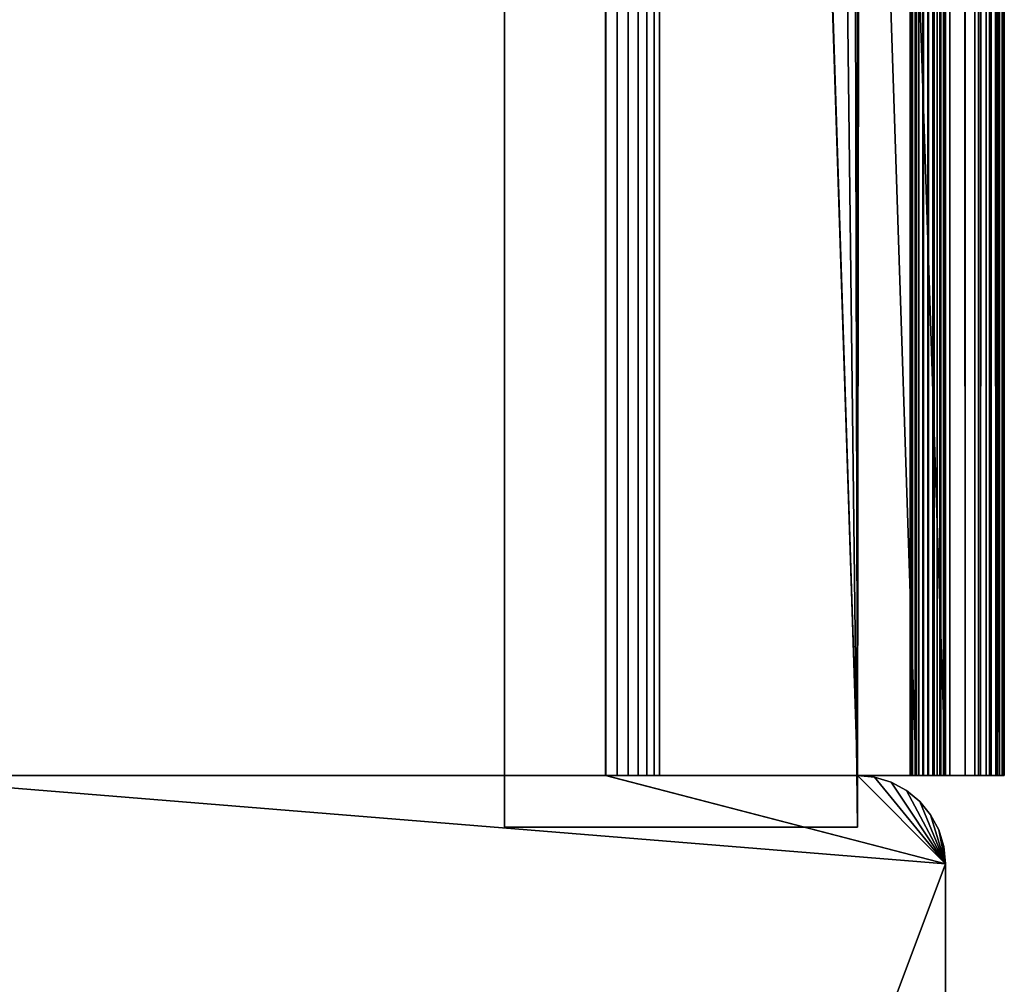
# Model space of a CAD drawing. Header units: metres. Extents: x -59 to 28, y 0 to 1560.
# Tile 3 of 117: x -16 to 1, y 49 to 65. Entities that reach past the tile are written whole.
import ezdxf

# ---------------------------------------------------------------- set-up
doc = ezdxf.new("R2010")
doc.units = ezdxf.units.M

msp = doc.modelspace()

# ---------------------------------------------------------------- linework, layer by layer
at = {"layer": 'ELYT3PV150'}
for points in [[(-7.5, 552.391602, 21), (-1.5, 552.423401, 21), (-1.5, 51.423412, 21)], [(-1.5, 51.423412, 1441), (-1.5, 552.423401, 1441), (-7.5, 552.391602, 1441)], [(-1.5, 552.423401, 21), (-1.5, 552.423401, 1441), (-1.5, 51.423412, 21)], [(-1.5, 552.423401, 1441), (-1.5, 51.423412, 1441), (-1.5, 51.423412, 21)], [(-7.5, 51.423496, 21), (-7.5, 51.423496, 1441), (-7.5, 552.391602, 21)], [(-7.5, 51.423496, 1441), (-7.5, 552.391602, 1441), (-7.5, 552.391602, 21)], [(-7.5, 51.423496, 21), (-7.5, 552.391602, 21), (-1.5, 51.423412, 21)], [(-7.5, 51.423496, 1441), (-1.5, 51.423412, 1441), (-7.5, 552.391602, 1441)], [(-1.5, 51.423412, 21), (-1.5, 51.423412, 1441), (-7.5, 51.423496, 21)], [(-1.5, 51.423412, 1441), (-7.5, 51.423496, 1441), (-7.5, 51.423496, 21)]]:
    msp.add_3dface(points, dxfattribs=at)
at = {"layer": 'ELYT3PV156'}
for points in [[(0.5, 1507.699951, 1436), (-57.788193, 52.299999, 1436), (-1.5, 1507.699951, 1436)], [(-57.788193, 52.299999, 1436), (0.5, 1507.699951, 1436), (-18.5, 52.299999, 1436)], [(-1.5, 1507.699951, 1436), (-57.788193, 52.299999, 1436), (-52, 1507.699951, 1436)], [(-52, 1507.699951, 1500), (-52.222115, 52.299999, 1500), (-5.785933, 1507.699951, 1500)], [(-52.222115, 52.299999, 1500), (-18.5, 52.299999, 1500), (-5.785933, 1507.699951, 1500)], [(-0.5, 52.299999), (-48.5, 1507.699951), (-1.5, 1507.699951)], [(-18.5, 52.299999), (-48.5, 1507.699951), (-1.5, 52.299999)], [(-1.5, 52.299999), (-48.5, 1507.699951), (-0.5, 52.299999)], [(-1.5, 52.299999, 17.368767), (-48.174313, 1507.699951, 13.285294), (-18.5, 52.299999, 15.88146)], [(-48.174313, 1507.699951, 13.285294), (0, 52.299999, 17.5), (-1.5, 1507.699951, 17.368767)], [(0, 52.299999, 17.5), (-48.174313, 1507.699951, 13.285294), (-1.5, 52.299999, 17.368767)], [(-5.785933, 1507.699951, 1500), (-18.5, 52.299999, 1500), (-5.785933, 52.299999, 1500)], [(-18.5, 52.299999, 1436), (0.5, 1507.699951, 1436), (-1.5, 52.299999, 1436)], [(-5.785933, 1507.699951, 1500), (-5.785933, 52.299999, 1500), (-5.777885, 1507.699951, 1500)], [(-5.785933, 52.299999, 1500), (-5.777885, 52.299999, 1500), (-5.777885, 1507.699951, 1500)], [(-5.777885, 1507.699951, 1500), (-5.777885, 52.299999, 1500), (-5.585695, 1507.699951, 1499.979736)], [(-5.777885, 52.299999, 1500), (-5.585695, 52.299999, 1499.979736), (-5.585695, 1507.699951, 1499.979736)], [(-5.585695, 1507.699951, 1499.979736), (-5.585695, 52.299999, 1499.979736), (-5.400982, 1507.699951, 1499.922974)], [(-5.585695, 52.299999, 1499.979736), (-5.400982, 52.299999, 1499.922974), (-5.400982, 1507.699951, 1499.922974)], [(-5.400982, 1507.699951, 1499.922974), (-5.400982, 52.299999, 1499.922974), (-5.230645, 1507.699951, 1499.831665)], [(-5.400982, 52.299999, 1499.922974), (-5.230645, 52.299999, 1499.831665), (-5.230645, 1507.699951, 1499.831665)], [(-5.230645, 1507.699951, 1499.831665), (-5.230645, 52.299999, 1499.831665), (-5.081047, 1507.699951, 1499.709351)], [(-5.230645, 52.299999, 1499.831665), (-5.081047, 52.299999, 1499.709351), (-5.081047, 1507.699951, 1499.709351)], [(-5.081047, 1507.699951, 1499.709351), (-5.081047, 52.299999, 1499.709351), (-4.957773, 1507.699951, 1499.560547)], [(-5.081047, 52.299999, 1499.709351), (-4.957773, 52.299999, 1499.560547), (-4.957773, 1507.699951, 1499.560547)], [(-4.957773, 1507.699951, 1499.560547), (-4.957773, 52.299999, 1499.560547), (-4.865428, 1507.699951, 1499.390747)], [(-4.957773, 52.299999, 1499.560547), (-4.865428, 52.299999, 1499.390747), (-4.865428, 1507.699951, 1499.390747)], [(-4.865428, 52.299999, 1499.390747), (-1.5, 52.299999, 1491.46228), (-4.865428, 1507.699951, 1499.390747)], [(-1.5, 52.299999, 1491.46228), (0.920505, 52.299999, 1485.76001), (-4.865428, 1507.699951, 1499.390747)], [(-4.865428, 1507.699951, 1499.390747), (0.920505, 52.299999, 1485.76001), (-1.5, 1507.699951, 1491.46228)], [(-1.5, 52.299999, 1436), (0.5, 1507.699951, 1436), (0.5, 52.299999, 1436)], [(-1.5, 1507.699951, 1491.46228), (0.920505, 52.299999, 1485.76001), (0.920505, 1507.699951, 1485.76001)], [(0, 1507.699951, 17.5), (-1.5, 1507.699951, 17.368767), (0, 52.299999, 17.5)], [(-0.5, 1507.699951), (-0.5, 52.299999), (-1.5, 1507.699951)], [(-0.590696, 1507.699951, 32.903996), (-0.590696, 52.299999, 32.903996), (-0.6, 1507.699951, 33)], [(-0.590696, 52.299999, 32.903996), (-0.6, 52.299999, 33), (-0.6, 1507.699951, 33)], [(-0.6, 52.299999, 34.495377), (-0.6, 1507.699951, 34.495377), (-0.6, 52.299999, 33)], [(-0.6, 1507.699951, 34.495377), (-0.6, 1507.699951, 33), (-0.6, 52.299999, 33)], [(-0.6, 1507.699951, 34.495377), (-0.6, 52.299999, 34.495377), (-0.590304, 1507.699951, 34.593822)], [(-0.6, 52.299999, 34.495377), (-0.590304, 52.299999, 34.593822), (-0.590304, 1507.699951, 34.593822)], [(-0.563132, 1507.699951, 32.811562), (-0.563132, 52.299999, 32.811562), (-0.590696, 1507.699951, 32.903996)], [(-0.563132, 52.299999, 32.811562), (-0.590696, 52.299999, 32.903996), (-0.590696, 1507.699951, 32.903996)], [(-0.590304, 1507.699951, 34.593822), (-0.590304, 52.299999, 34.593822), (-0.561588, 1507.699951, 34.688488)], [(-0.590304, 52.299999, 34.593822), (-0.561588, 52.299999, 34.688488), (-0.561588, 1507.699951, 34.688488)], [(-0.518332, 1507.699951, 32.726143), (-0.518332, 52.299999, 32.726143), (-0.563132, 1507.699951, 32.811562)], [(-0.518332, 52.299999, 32.726143), (-0.563132, 52.299999, 32.811562), (-0.563132, 1507.699951, 32.811562)], [(-0.561588, 1507.699951, 34.688488), (-0.561588, 52.299999, 34.688488), (-0.514956, 1507.699951, 34.77573)], [(-0.561588, 52.299999, 34.688488), (-0.514956, 52.299999, 34.77573), (-0.514956, 1507.699951, 34.77573)], [(-0.457965, 1507.699951, 32.650913), (-0.457965, 52.299999, 32.650913), (-0.518332, 1507.699951, 32.726143)], [(-0.457965, 52.299999, 32.650913), (-0.518332, 52.299999, 32.726143), (-0.518332, 1507.699951, 32.726143)], [(-0.514956, 1507.699951, 34.77573), (-0.514956, 52.299999, 34.77573), (-0.452199, 1507.699951, 34.8522)], [(-0.514956, 52.299999, 34.77573), (-0.452199, 52.299999, 34.8522), (-0.452199, 1507.699951, 34.8522)], [(-0.207365, 1507.699951, 0.028822), (-0.207365, 52.299999, 0.028822), (-0.5, 1507.699951)], [(-0.207365, 52.299999, 0.028822), (-0.5, 52.299999), (-0.5, 1507.699951)], [(-0.384276, 1507.699951, 32.588676), (-0.384276, 52.299999, 32.588676), (-0.457965, 1507.699951, 32.650913)], [(-0.384276, 52.299999, 32.588676), (-0.457965, 52.299999, 32.650913), (-0.457965, 1507.699951, 32.650913)], [(-0.452199, 1507.699951, 34.8522), (-0.452199, 52.299999, 34.8522), (-0.375731, 1507.699951, 34.914955)], [(-0.452199, 52.299999, 34.8522), (-0.375731, 52.299999, 34.914955), (-0.375731, 1507.699951, 34.914955)], [(-0.300008, 1507.699951, 32.541744), (-0.300008, 52.299999, 32.541744), (-0.384276, 1507.699951, 32.588676)], [(-0.300008, 52.299999, 32.541744), (-0.384276, 52.299999, 32.588676), (-0.384276, 1507.699951, 32.588676)], [(-0.375731, 1507.699951, 34.914955), (-0.375731, 52.299999, 34.914955), (-0.288488, 1507.699951, 34.961586)], [(-0.375731, 52.299999, 34.914955), (-0.288488, 52.299999, 34.961586), (-0.288488, 1507.699951, 34.961586)], [(-0.215736, 52.299999, 32.494816), (-0.300008, 52.299999, 32.541744), (-0.215736, 1507.699951, 32.494816)], [(-0.215736, 1507.699951, 32.494816), (-0.300008, 52.299999, 32.541744), (-0.300008, 1507.699951, 32.541744)], [(-0.288488, 1507.699951, 34.961586), (-0.288488, 52.299999, 34.961586), (-0.193824, 1507.699951, 34.990303)], [(-0.288488, 52.299999, 34.961586), (-0.193824, 52.299999, 34.990303), (-0.193824, 1507.699951, 34.990303)], [(-0.142043, 52.299999, 32.432579), (-0.215736, 52.299999, 32.494816), (-0.142043, 1507.699951, 32.432579)], [(-0.142043, 1507.699951, 32.432579), (-0.215736, 52.299999, 32.494816), (-0.215736, 1507.699951, 32.494816)], [(0.074025, 1507.699951, 0.114181), (0.074025, 52.299999, 0.114181), (-0.207365, 1507.699951, 0.028822)], [(0.074025, 52.299999, 0.114181), (-0.207365, 52.299999, 0.028822), (-0.207365, 1507.699951, 0.028822)], [(-0.193824, 1507.699951, 34.990303), (-0.193824, 52.299999, 34.990303), (-0.095377, 1507.699951, 35)], [(-0.193824, 52.299999, 34.990303), (-0.095377, 52.299999, 35), (-0.095377, 1507.699951, 35)], [(-0.081672, 1507.699951, 32.357349), (-0.142043, 52.299999, 32.432579), (-0.142043, 1507.699951, 32.432579)], [(-0.142043, 52.299999, 32.432579), (-0.081672, 1507.699951, 32.357349), (-0.081672, 52.299999, 32.357349)], [(0.5, 52.299999, 35), (0.5, 1507.699951, 35), (-0.095377, 52.299999, 35)], [(0.5, 1507.699951, 35), (-0.095377, 1507.699951, 35), (-0.095377, 52.299999, 35)], [(-0.081672, 1507.699951, 32.357349), (-0.03687, 1507.699951, 32.271927), (-0.081672, 52.299999, 32.357349)], [(-0.081672, 52.299999, 32.357349), (-0.03687, 1507.699951, 32.271927), (-0.03687, 52.299999, 32.271927)], [(-0.03687, 1507.699951, 32.271927), (-0.009304, 1507.699951, 32.179493), (-0.03687, 52.299999, 32.271927)], [(-0.03687, 52.299999, 32.271927), (-0.009304, 1507.699951, 32.179493), (-0.009304, 52.299999, 32.179493)], [(-0.009304, 1507.699951, 32.179493), (0, 1507.699951, 32.083485), (-0.009304, 52.299999, 32.179493)], [(-0.009304, 52.299999, 32.179493), (0, 1507.699951, 32.083485), (0, 52.299999, 32.083485)], [(0, 52.299999, 32.083485), (0, 1507.699951, 32.083485), (0, 52.299999, 17.5)], [(0, 1507.699951, 32.083485), (0, 1507.699951, 17.5), (0, 52.299999, 17.5)], [(0.333355, 1507.699951, 0.252796), (0.333355, 52.299999, 0.252796), (0.074025, 1507.699951, 0.114181)], [(0.333355, 52.299999, 0.252796), (0.074025, 52.299999, 0.114181), (0.074025, 1507.699951, 0.114181)], [(0.56066, 1507.699951, 0.43934), (0.56066, 52.299999, 0.43934), (0.333355, 1507.699951, 0.252796)], [(0.56066, 52.299999, 0.43934), (0.333355, 52.299999, 0.252796), (0.333355, 1507.699951, 0.252796)], [(0.597545, 1507.699951, 1436.009644), (0.597545, 52.299999, 1436.009644), (0.5, 1507.699951, 1436)], [(0.597545, 52.299999, 1436.009644), (0.5, 52.299999, 1436), (0.5, 1507.699951, 1436)], [(0.5, 1507.699951, 35), (0.5, 52.299999, 35), (0.597545, 1507.699951, 34.990391)], [(0.5, 52.299999, 35), (0.597545, 52.299999, 34.990391), (0.597545, 1507.699951, 34.990391)], [(0.747204, 1507.699951, 0.666645), (0.747204, 52.299999, 0.666645), (0.56066, 1507.699951, 0.43934)], [(0.747204, 52.299999, 0.666645), (0.56066, 52.299999, 0.43934), (0.56066, 1507.699951, 0.43934)], [(0.691342, 1507.699951, 1436.038086), (0.691342, 52.299999, 1436.038086), (0.597545, 1507.699951, 1436.009644)], [(0.691342, 52.299999, 1436.038086), (0.597545, 52.299999, 1436.009644), (0.597545, 1507.699951, 1436.009644)], [(0.597545, 1507.699951, 34.990391), (0.597545, 52.299999, 34.990391), (0.691342, 1507.699951, 34.961941)], [(0.597545, 52.299999, 34.990391), (0.691342, 52.299999, 34.961941), (0.691342, 1507.699951, 34.961941)], [(0.777785, 1507.699951, 1436.084229), (0.777785, 52.299999, 1436.084229), (0.691342, 1507.699951, 1436.038086)], [(0.777785, 52.299999, 1436.084229), (0.691342, 52.299999, 1436.038086), (0.691342, 1507.699951, 1436.038086)], [(0.691342, 1507.699951, 34.961941), (0.691342, 52.299999, 34.961941), (0.777785, 1507.699951, 34.915733)], [(0.691342, 52.299999, 34.961941), (0.777785, 52.299999, 34.915733), (0.777785, 1507.699951, 34.915733)], [(0.885819, 1507.699951, 0.925975), (0.885819, 52.299999, 0.925975), (0.747204, 1507.699951, 0.666645)], [(0.885819, 52.299999, 0.925975), (0.747204, 52.299999, 0.666645), (0.747204, 1507.699951, 0.666645)], [(0.853553, 1507.699951, 1436.146484), (0.853553, 52.299999, 1436.146484), (0.777785, 1507.699951, 1436.084229)], [(0.853553, 52.299999, 1436.146484), (0.777785, 52.299999, 1436.084229), (0.777785, 1507.699951, 1436.084229)], [(0.777785, 1507.699951, 34.915733), (0.777785, 52.299999, 34.915733), (0.853553, 1507.699951, 34.853554)], [(0.777785, 52.299999, 34.915733), (0.853553, 52.299999, 34.853554), (0.853553, 1507.699951, 34.853554)], [(0.915735, 1507.699951, 1436.222168), (0.915735, 52.299999, 1436.222168), (0.853553, 1507.699951, 1436.146484)], [(0.915735, 52.299999, 1436.222168), (0.853553, 52.299999, 1436.146484), (0.853553, 1507.699951, 1436.146484)], [(0.853553, 1507.699951, 34.853554), (0.853553, 52.299999, 34.853554), (0.915735, 1507.699951, 34.777786)], [(0.853553, 52.299999, 34.853554), (0.915735, 52.299999, 34.777786), (0.915735, 1507.699951, 34.777786)], [(0.971178, 1507.699951, 1.207365), (0.971178, 52.299999, 1.207365), (0.885819, 1507.699951, 0.925975)], [(0.971178, 52.299999, 1.207365), (0.885819, 52.299999, 0.925975), (0.885819, 1507.699951, 0.925975)], [(0.96194, 1507.699951, 1436.308716), (0.96194, 52.299999, 1436.308716), (0.915735, 1507.699951, 1436.222168)], [(0.96194, 52.299999, 1436.308716), (0.915735, 52.299999, 1436.222168), (0.915735, 1507.699951, 1436.222168)], [(0.915735, 1507.699951, 34.777786), (0.915735, 52.299999, 34.777786), (0.96194, 1507.699951, 34.691341)], [(0.915735, 52.299999, 34.777786), (0.96194, 52.299999, 34.691341), (0.96194, 1507.699951, 34.691341)], [(0.920505, 1507.699951, 1485.76001), (0.920505, 52.299999, 1485.76001), (0.964404, 1507.699951, 1485.633667)], [(0.920505, 52.299999, 1485.76001), (0.964404, 52.299999, 1485.633667), (0.964404, 1507.699951, 1485.633667)], [(0.990393, 1507.699951, 1436.402466), (0.990393, 52.299999, 1436.402466), (0.96194, 1507.699951, 1436.308716)], [(0.990393, 52.299999, 1436.402466), (0.96194, 52.299999, 1436.308716), (0.96194, 1507.699951, 1436.308716)], [(0.96194, 1507.699951, 34.691341), (0.96194, 52.299999, 34.691341), (0.990393, 1507.699951, 34.597546)], [(0.96194, 52.299999, 34.691341), (0.990393, 52.299999, 34.597546), (0.990393, 1507.699951, 34.597546)], [(0.964404, 1507.699951, 1485.633667), (0.964404, 52.299999, 1485.633667), (0.991061, 1507.699951, 1485.502686)], [(0.964404, 52.299999, 1485.633667), (0.991061, 52.299999, 1485.502686), (0.991061, 1507.699951, 1485.502686)], [(1, 1507.699951, 1.5), (1, 52.299999, 1.5), (0.971178, 1507.699951, 1.207365)], [(1, 52.299999, 1.5), (0.971178, 52.299999, 1.207365), (0.971178, 1507.699951, 1.207365)], [(1, 1507.699951, 1436.5), (1, 52.299999, 1436.5), (0.990393, 1507.699951, 1436.402466)], [(1, 52.299999, 1436.5), (0.990393, 52.299999, 1436.402466), (0.990393, 1507.699951, 1436.402466)], [(0.990393, 1507.699951, 34.597546), (0.990393, 52.299999, 34.597546), (1, 1507.699951, 34.5)], [(0.990393, 52.299999, 34.597546), (1, 52.299999, 34.5), (1, 1507.699951, 34.5)], [(0.991061, 1507.699951, 1485.502686), (0.991061, 52.299999, 1485.502686), (1, 1507.699951, 1485.369263)], [(0.991061, 52.299999, 1485.502686), (1, 52.299999, 1485.369263), (1, 1507.699951, 1485.369263)], [(1, 1507.699951, 1485.369263), (1, 52.299999, 1485.369263), (1, 1507.699951, 1436.5)], [(1, 52.299999, 1485.369263), (1, 52.299999, 1436.5), (1, 1507.699951, 1436.5)], [(1, 1507.699951, 34.5), (1, 52.299999, 34.5), (1, 1507.699951, 1.5)], [(1, 52.299999, 34.5), (1, 52.299999, 1.5), (1, 1507.699951, 1.5)], [(-18.5, 1.5, 1500), (0, 50.799999, 1500), (-18.5, 52.299999, 1500)], [(-18.5, 52.299999, 1500), (0, 50.799999, 1500), (-5.785933, 52.299999, 1500)], [(-1.5, 52.299999, 17.368767), (-18.5, 52.299999, 15.88146), (-1.5, 52.299999, 1436)], [(-18.5, 52.299999, 15.88146), (-18.5, 52.299999, 1436), (-1.5, 52.299999, 1436)], [(-18.5, 1.5), (-18.5, 52.299999), (0, 50.799999)], [(0, 50.799999), (-18.5, 52.299999), (-1.5, 52.299999)], [(-5.785933, 52.299999, 1500), (0, 50.799999, 1500), (-5.777885, 52.299999, 1500)], [(-5.777885, 52.299999, 1500), (0, 50.799999, 1500), (-1.5, 52.299999, 1500)], [(-1.5, 52.299999, 1500), (-5.585695, 52.299999, 1499.979736), (-5.777885, 52.299999, 1500)], [(-5.585695, 52.299999, 1499.979736), (-1.5, 52.299999, 1500), (-5.400982, 52.299999, 1499.922974)], [(-5.400982, 52.299999, 1499.922974), (-1.5, 52.299999, 1500), (-5.230645, 52.299999, 1499.831665)], [(-5.230645, 52.299999, 1499.831665), (-1.5, 52.299999, 1500), (-5.081047, 52.299999, 1499.709351)], [(-5.081047, 52.299999, 1499.709351), (-1.5, 52.299999, 1500), (-4.957773, 52.299999, 1499.560547)], [(-4.957773, 52.299999, 1499.560547), (-1.5, 52.299999, 1500), (-4.865428, 52.299999, 1499.390747)], [(-4.865428, 52.299999, 1499.390747), (-1.5, 52.299999, 1500), (-1.5, 52.299999, 1491.46228)], [(-1.5, 52.299999, 1500), (0, 50.799999, 1500), (-1.207365, 52.271179, 1500)], [(-1.5, 52.299999), (-1.207365, 52.271179, 1500), (-1.207365, 52.271179)], [(-1.5, 52.299999, 17.368767), (-1.207365, 52.271179, 1500), (-1.5, 52.299999)], [(-1.5, 52.299999, 1436), (-1.207365, 52.271179, 1500), (-1.5, 52.299999, 17.368767)], [(-1.207365, 52.271179, 1500), (-1.5, 52.299999, 1491.46228), (-1.5, 52.299999, 1500)], [(-1.5, 52.299999, 1491.46228), (-1.207365, 52.271179, 1500), (-1.5, 52.299999, 1436)], [(0.5, 52.299999, 1436), (1, 52.299999, 1436.5), (-1.5, 52.299999, 1436)], [(-1.5, 52.299999, 1436), (1, 52.299999, 1436.5), (-1.5, 52.299999, 1491.46228)], [(1, 52.299999, 1436.5), (1, 52.299999, 1485.369263), (-1.5, 52.299999, 1491.46228)], [(0.991061, 52.299999, 1485.502686), (-1.5, 52.299999, 1491.46228), (1, 52.299999, 1485.369263)], [(0.964404, 52.299999, 1485.633667), (-1.5, 52.299999, 1491.46228), (0.991061, 52.299999, 1485.502686)], [(0.920505, 52.299999, 1485.76001), (-1.5, 52.299999, 1491.46228), (0.964404, 52.299999, 1485.633667)], [(-1.5, 52.299999), (0, 52.299999, 17.5), (-1.5, 52.299999, 17.368767)], [(0.885819, 52.299999, 0.925975), (-1.5, 52.299999), (0.747204, 52.299999, 0.666645)], [(0.747204, 52.299999, 0.666645), (-1.5, 52.299999), (0.56066, 52.299999, 0.43934)], [(0.56066, 52.299999, 0.43934), (-1.5, 52.299999), (0.333355, 52.299999, 0.252796)], [(0.333355, 52.299999, 0.252796), (-1.5, 52.299999), (0.074025, 52.299999, 0.114181)], [(0.074025, 52.299999, 0.114181), (-1.5, 52.299999), (-0.207365, 52.299999, 0.028822)], [(-1.5, 52.299999), (-0.5, 52.299999), (-0.207365, 52.299999, 0.028822)], [(1, 52.299999, 1.5), (-1.5, 52.299999), (0.971178, 52.299999, 1.207365)], [(-1.5, 52.299999), (1, 52.299999, 1.5), (0, 52.299999, 17.5)], [(0.971178, 52.299999, 1.207365), (-1.5, 52.299999), (0.885819, 52.299999, 0.925975)], [(-1.207365, 52.271179), (0, 50.799999), (-1.5, 52.299999)], [(-1.207365, 52.271179, 1500), (0, 50.799999, 1500), (-0.925975, 52.185818, 1500)], [(-1.207365, 52.271179), (-1.207365, 52.271179, 1500), (-0.925975, 52.185818)], [(-1.207365, 52.271179, 1500), (-0.925975, 52.185818, 1500), (-0.925975, 52.185818)], [(-0.925975, 52.185818), (0, 50.799999), (-1.207365, 52.271179)], [(-0.6, 52.299999, 34.495377), (1, 52.299999, 34.5), (-0.590304, 52.299999, 34.593822)], [(-0.6, 52.299999, 33), (1, 52.299999, 34.5), (-0.6, 52.299999, 34.495377)], [(-0.590696, 52.299999, 32.903996), (1, 52.299999, 34.5), (-0.6, 52.299999, 33)], [(-0.563132, 52.299999, 32.811562), (1, 52.299999, 34.5), (-0.590696, 52.299999, 32.903996)], [(-0.561588, 52.299999, 34.688488), (-0.590304, 52.299999, 34.593822), (0.96194, 52.299999, 34.691341)], [(0.96194, 52.299999, 34.691341), (-0.590304, 52.299999, 34.593822), (0.990393, 52.299999, 34.597546)], [(-0.590304, 52.299999, 34.593822), (1, 52.299999, 34.5), (0.990393, 52.299999, 34.597546)], [(-0.518332, 52.299999, 32.726143), (1, 52.299999, 34.5), (-0.563132, 52.299999, 32.811562)], [(-0.514956, 52.299999, 34.77573), (-0.561588, 52.299999, 34.688488), (0.915735, 52.299999, 34.777786)], [(0.915735, 52.299999, 34.777786), (-0.561588, 52.299999, 34.688488), (0.96194, 52.299999, 34.691341)], [(-0.457965, 52.299999, 32.650913), (1, 52.299999, 34.5), (-0.518332, 52.299999, 32.726143)], [(-0.452199, 52.299999, 34.8522), (-0.514956, 52.299999, 34.77573), (0.853553, 52.299999, 34.853554)], [(0.853553, 52.299999, 34.853554), (-0.514956, 52.299999, 34.77573), (0.915735, 52.299999, 34.777786)], [(-0.384276, 52.299999, 32.588676), (1, 52.299999, 34.5), (-0.457965, 52.299999, 32.650913)], [(-0.375731, 52.299999, 34.914955), (-0.452199, 52.299999, 34.8522), (0.777785, 52.299999, 34.915733)], [(0.777785, 52.299999, 34.915733), (-0.452199, 52.299999, 34.8522), (0.853553, 52.299999, 34.853554)], [(-0.300008, 52.299999, 32.541744), (1, 52.299999, 34.5), (-0.384276, 52.299999, 32.588676)], [(-0.288488, 52.299999, 34.961586), (-0.375731, 52.299999, 34.914955), (0.691342, 52.299999, 34.961941)], [(0.691342, 52.299999, 34.961941), (-0.375731, 52.299999, 34.914955), (0.777785, 52.299999, 34.915733)], [(-0.215736, 52.299999, 32.494816), (1, 52.299999, 34.5), (-0.300008, 52.299999, 32.541744)], [(-0.193824, 52.299999, 34.990303), (-0.288488, 52.299999, 34.961586), (0.597545, 52.299999, 34.990391)], [(0.597545, 52.299999, 34.990391), (-0.288488, 52.299999, 34.961586), (0.691342, 52.299999, 34.961941)], [(-0.142043, 52.299999, 32.432579), (1, 52.299999, 34.5), (-0.215736, 52.299999, 32.494816)], [(-0.095377, 52.299999, 35), (-0.193824, 52.299999, 34.990303), (0.597545, 52.299999, 34.990391)], [(-0.081672, 52.299999, 32.357349), (1, 52.299999, 34.5), (-0.142043, 52.299999, 32.432579)], [(0.597545, 52.299999, 34.990391), (0.5, 52.299999, 35), (-0.095377, 52.299999, 35)], [(-0.03687, 52.299999, 32.271927), (1, 52.299999, 34.5), (-0.081672, 52.299999, 32.357349)], [(-0.009304, 52.299999, 32.179493), (1, 52.299999, 34.5), (-0.03687, 52.299999, 32.271927)], [(0, 52.299999, 32.083485), (1, 52.299999, 34.5), (-0.009304, 52.299999, 32.179493)], [(1, 52.299999, 1.5), (1, 52.299999, 34.5), (0, 52.299999, 17.5)], [(0, 52.299999, 17.5), (1, 52.299999, 34.5), (0, 52.299999, 32.083485)], [(0.597545, 52.299999, 1436.009644), (1, 52.299999, 1436.5), (0.5, 52.299999, 1436)], [(0.691342, 52.299999, 1436.038086), (1, 52.299999, 1436.5), (0.597545, 52.299999, 1436.009644)], [(0.777785, 52.299999, 1436.084229), (1, 52.299999, 1436.5), (0.691342, 52.299999, 1436.038086)], [(0.853553, 52.299999, 1436.146484), (1, 52.299999, 1436.5), (0.777785, 52.299999, 1436.084229)], [(0.915735, 52.299999, 1436.222168), (1, 52.299999, 1436.5), (0.853553, 52.299999, 1436.146484)], [(0.96194, 52.299999, 1436.308716), (1, 52.299999, 1436.5), (0.915735, 52.299999, 1436.222168)], [(1, 52.299999, 1436.5), (0.96194, 52.299999, 1436.308716), (0.990393, 52.299999, 1436.402466)], [(-0.925975, 52.185818, 1500), (0, 50.799999, 1500), (-0.666645, 52.047203, 1500)], [(-0.925975, 52.185818), (-0.925975, 52.185818, 1500), (-0.666645, 52.047203)], [(-0.925975, 52.185818, 1500), (-0.666645, 52.047203, 1500), (-0.666645, 52.047203)], [(-0.666645, 52.047203), (0, 50.799999), (-0.925975, 52.185818)], [(-0.666645, 52.047203, 1500), (0, 50.799999, 1500), (-0.43934, 51.860661, 1500)], [(-0.666645, 52.047203), (-0.666645, 52.047203, 1500), (-0.43934, 51.860661)], [(-0.666645, 52.047203, 1500), (-0.43934, 51.860661, 1500), (-0.43934, 51.860661)], [(-0.43934, 51.860661), (0, 50.799999), (-0.666645, 52.047203)], [(-0.43934, 51.860661, 1500), (0, 50.799999, 1500), (-0.252796, 51.633354, 1500)], [(-0.43934, 51.860661), (-0.43934, 51.860661, 1500), (-0.252796, 51.633354)], [(-0.43934, 51.860661, 1500), (-0.252796, 51.633354, 1500), (-0.252796, 51.633354)], [(-0.252796, 51.633354), (0, 50.799999), (-0.43934, 51.860661)], [(-0.252796, 51.633354, 1500), (0, 50.799999, 1500), (-0.114181, 51.374023, 1500)], [(-0.252796, 51.633354), (-0.252796, 51.633354, 1500), (-0.114181, 51.374023)], [(-0.252796, 51.633354, 1500), (-0.114181, 51.374023, 1500), (-0.114181, 51.374023)], [(-0.114181, 51.374023), (0, 50.799999), (-0.252796, 51.633354)], [(-0.114181, 51.374023, 1500), (0, 50.799999, 1500), (-0.028822, 51.092636, 1500)], [(-0.114181, 51.374023), (-0.114181, 51.374023, 1500), (-0.028822, 51.092636)], [(-0.114181, 51.374023, 1500), (-0.028822, 51.092636, 1500), (-0.028822, 51.092636)], [(0, 50.799999), (-0.114181, 51.374023), (-0.028822, 51.092636)], [(-0.028822, 51.092636), (-0.028822, 51.092636, 1500), (0, 50.799999)], [(-0.028822, 51.092636, 1500), (0, 50.799999, 1500), (0, 50.799999)], [(0, 1.5, 1500), (0, 50.799999, 1500), (-18.5, 1.5, 1500)], [(0, 1.5), (-18.5, 1.5), (0, 50.799999)], [(0, 1.5, 1500), (0, 1.5), (0, 50.799999, 1500)], [(0, 1.5), (0, 50.799999), (0, 50.799999, 1500)]]:
    msp.add_3dface(points, dxfattribs=at)

doc.saveas('drawing.dxf')
